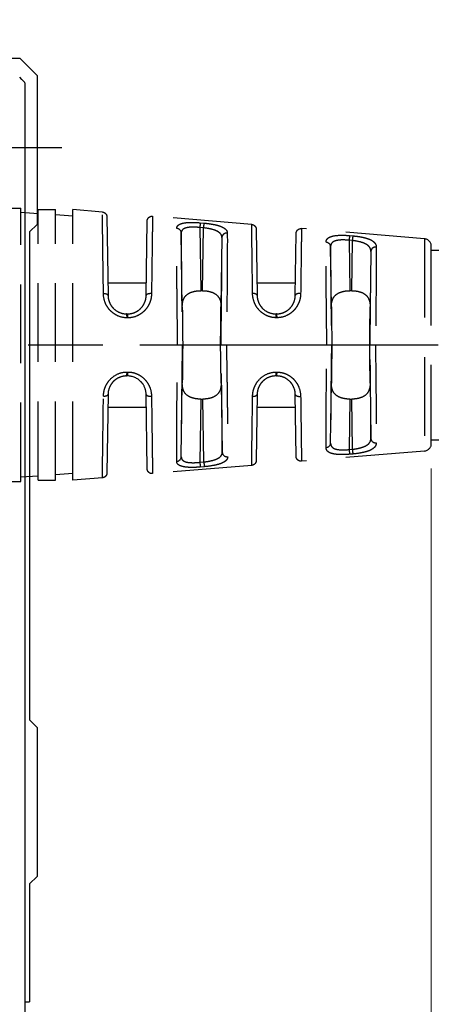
# Model space of a CAD drawing. Header units: millimetres. Extents: x 399 to 6076, y -1991 to 1602.
# Tile 222 of 256: x 4274 to 4291, y 529 to 568. Entities that reach past the tile are written whole.
import ezdxf

# ---------------------------------------------------------------- set-up
doc = ezdxf.new("R2010")
doc.units = ezdxf.units.MM
for name, pattern in [('AM_ISO08W050', [18, 12, -1.5, 3, -1.5]), ('AM_ISO08W050x2', [9, 6, -0.75, 1.5, -0.75]), ('HIDDEN', [9.525, 6.35, -3.175])]:
    doc.linetypes.add(name, pattern=pattern)
doc.layers.add('AM_5', color=3, linetype='Continuous', lineweight=25)
doc.layers.add('AM_7', color=4, linetype='AM_ISO08W050', lineweight=25)
doc.layers.add('S20', color=7, linetype='Continuous')
doc.layers.add('中繼線', color=7, linetype='Continuous')
doc.styles.add('尺寸標註', font='romans.shx', dxfattribs={"bigfont": 'CHINESET.SHX'})
doc.dimstyles.new('複本 CNS2-1$0', dxfattribs={"dimtxt": 2.5, "dimasz": 2, "dimexe": 1, "dimexo": 1, "dimgap": 1, "dimtad": 1, "dimtoh": 1, "dimdsep": 46, "dimtxsty": '尺寸標註', "dimcen": 0, "dimclrd": 2, "dimclre": 2, "dimclrt": 3, "dimadec": 0, "dimazin": 2, "dimtp": 0.1, "dimtm": 0.1, "dimtfac": 0.71, "dimtmove": 0, "dimatfit": 0, "dimfxl": 0, "dimlwd": 13, "dimlwe": 13, "dimarcsym": 0})

# ---------------------------------------------------------------- blocks, each defined once
blk = doc.blocks.new('90接頭方向組合')
at = {"layer": '中繼線', "color": 1, "linetype": 'HIDDEN', "ltscale": 0.5}
for p, q in [((58.562, 49.922), (59.262, 49.922)), ((59.262, 38.922), (59.262, 49.922)), ((59.962, 49.702), (59.262, 49.751)), ((59.962, 38.972), (59.962, 49.872)), ((59.962, 49.872), (60.662, 49.872)), ((60.662, 38.972), (60.662, 49.872)), ((61.362, 49.605), (60.662, 49.654)), ((61.362, 38.972), (61.362, 49.872)), ((62.549, 49.774), (61.362, 49.872)), ((62.732, 49.577), (62.776, 46.412)), ((68.556, 49.274), (64.568, 49.605)), ((64.31, 46.412), (64.352, 49.409)), ((66.488, 49.34), (66.631, 49.328)), ((65.765, 45.959), (65.724, 48.933)), ((66.615, 49.136), (66.471, 49.148)), ((66.471, 49.148), (66.506, 46.605)), ((66.58, 46.605), (66.615, 49.136)), ((68.739, 49.077), (68.776, 46.412)), ((70.31, 46.412), (70.345, 48.91)), ((75.508, 48.695), (70.561, 49.107)), ((72.495, 48.825), (72.624, 48.814)), ((67.359, 48.747), (67.321, 45.959)), ((71.765, 45.959), (71.732, 48.379)), ((72.608, 48.623), (72.478, 48.634)), ((72.478, 48.634), (72.506, 46.605)), ((72.58, 46.605), (72.608, 48.623)), ((75.508, 48.695), (75.508, 40.149)), ((75.783, 40.448), (75.783, 48.396)), ((73.352, 48.19), (73.321, 45.959)), ((75.783, 48.241), (87.783, 48.241)), ((62.769, 46.922), (64.317, 46.922)), ((68.769, 46.922), (70.317, 46.922)), ((66.58, 46.605), (66.506, 46.605)), ((72.58, 46.605), (72.506, 46.605)), ((63.526, 45.672), (63.56, 45.672)), ((69.526, 45.672), (69.56, 45.672)), ((63.577, 45.514), (63.543, 45.514)), ((69.577, 45.518), (69.543, 45.518)), ((65.578, 44.422), (65.761, 44.422)), ((65.761, 44.422), (65.782, 44.422)), ((67.304, 44.422), (67.323, 44.422)), ((71.582, 44.422), (71.766, 44.422)), ((71.766, 44.422), (71.782, 44.422)), ((73.304, 44.422), (73.319, 44.422)), ((73.319, 44.422), (73.536, 44.422)), ((63.543, 43.331), (63.577, 43.331)), ((69.543, 43.326), (69.577, 43.326)), ((63.56, 43.172), (63.526, 43.172)), ((65.724, 39.912), (65.765, 42.886)), ((67.326, 42.885), (67.374, 40.098)), ((69.56, 43.172), (69.526, 43.172)), ((71.732, 40.465), (71.765, 42.886)), ((73.321, 42.886), (73.352, 40.654)), ((62.776, 42.433), (62.732, 39.267)), ((64.352, 39.436), (64.31, 42.433)), ((68.776, 42.433), (68.739, 39.767)), ((70.345, 39.934), (70.31, 42.433)), ((66.506, 42.24), (66.471, 39.697)), ((66.506, 42.24), (66.587, 42.24)), ((66.631, 39.71), (66.587, 42.24)), ((72.506, 42.24), (72.478, 40.21)), ((72.506, 42.24), (72.58, 42.24)), ((72.608, 40.221), (72.58, 42.24)), ((62.769, 41.922), (64.317, 41.922)), ((68.769, 41.922), (70.317, 41.922)), ((75.783, 40.604), (87.783, 40.604)), ((75.508, 40.149), (70.561, 39.738)), ((72.478, 40.21), (72.608, 40.221)), ((66.471, 39.697), (66.631, 39.71)), ((72.624, 40.03), (72.495, 40.019)), ((68.556, 39.571), (64.568, 39.239)), ((66.648, 39.518), (66.488, 39.504)), ((58.562, 38.922), (59.262, 38.922)), ((59.962, 39.142), (59.262, 39.093)), ((59.962, 38.972), (60.662, 38.972)), ((61.362, 39.24), (60.662, 39.191)), ((62.549, 39.071), (61.362, 38.972))]:
    blk.add_line(p, q, dxfattribs=at)
for centre, start, end in [((75.483, 48.396), 0, 85.2432), ((75.483, 40.448), 274.7568, 0)]:
    blk.add_arc(centre, 0.3, start, end, dxfattribs=at)
for centre, major_axis, ratio, start_param, end_param in [((66.471, 49.145), (0.017, 0.199), 0.001186, 0.204703, 1.556884), ((66.615, 49.133), (0.017, 0.199), 0.001186, 0.205256, 1.556884), ((65.524, 48.93), (0.2, -0.001), 0.919463, 0.022195, 1.4937), ((67.559, 48.744), (-0.2, -0.001), 0.912909, 4.624296, 6.261806), ((72.478, 48.631), (0.017, 0.199), 0.001193, 0.230462, 1.556885), ((72.608, 48.62), (0.017, 0.199), 0.001193, 0.231085, 1.556885), ((71.532, 48.377), (0.2, -0.001), 0.898166, 0.019848, 1.491245), ((73.552, 48.187), (-0.2, -0.001), 0.888972, 4.626721, 6.264131), ((62.576, 46.409), (0.2, 0.003), 0.38488, 0, 1.482393), ((64.51, 46.409), (-0.2, 0.003), 0.399297, 4.634936, 6.283185), ((68.576, 46.409), (0.2, 0.003), 0.426361, 0, 1.481814), ((70.51, 46.409), (-0.2, 0.003), 0.443566, 4.635554, 6.283185), ((63.526, 45.472), (0, 0.2), 0.084752, 4.920302, 6.283185), ((63.56, 45.472), (0, 0.2), 0.084754, 4.920419, 6.283185), ((65.804, 44.423), (0.035, -2.5), 0.008726, 4.050394, 4.712403), ((67.282, 44.423), (0.035, 2.5), 0.008726, 4.712374, 5.374384), ((69.526, 45.472), (0, 0.2), 0.08519, 4.943408, 6.283185), ((69.56, 45.472), (0, 0.2), 0.085193, 4.943553, 6.283185), ((71.804, 44.423), (0.035, -2.5), 0.008726, 4.050394, 4.712403), ((73.282, 44.423), (0.035, 2.5), 0.008726, 4.712374, 5.374384), ((65.804, 44.422), (-0.035, -2.5), 0.008726, 4.712374, 5.374384), ((67.282, 44.422), (0.044, -2.5), 0.008724, 0.908629, 1.570644), ((71.804, 44.422), (-0.035, -2.5), 0.008726, 4.712374, 5.374384), ((73.282, 44.422), (-0.035, 2.5), 0.008726, 4.050394, 4.712403), ((63.526, 43.372), (0, -0.2), 0.084752, 0, 1.362884), ((63.56, 43.372), (0, -0.2), 0.084754, 0, 1.362766), ((69.526, 43.372), (0, -0.2), 0.08519, 0, 1.339777), ((69.56, 43.372), (0, -0.2), 0.085193, 0, 1.339632), ((62.576, 42.435), (0.2, -0.003), 0.38488, 4.800792, 6.283185), ((64.51, 42.435), (-0.2, -0.003), 0.399297, 0, 1.648249), ((68.576, 42.435), (0.2, -0.003), 0.426361, 4.801371, 6.283185), ((70.51, 42.435), (-0.2, -0.003), 0.443566, 0, 1.647631), ((71.532, 40.468), (0.2, 0.001), 0.898166, 4.79194, 6.263337), ((73.552, 40.657), (-0.2, 0.001), 0.888972, 0.019054, 1.656464), ((67.574, 40.102), (-0.2, 0), 0.912914, 0.021379, 1.655702), ((72.478, 40.213), (0.017, -0.199), 0.001193, 4.726301, 6.052723), ((72.608, 40.224), (0.017, -0.199), 0.001193, 4.726301, 6.0521), ((65.524, 39.915), (0.2, 0.001), 0.919463, 4.789486, 6.260991), ((66.471, 39.699), (0.017, -0.199), 0.001186, 4.726301, 6.078482), ((66.631, 39.713), (0.017, -0.199), 0.001186, 4.726301, 6.077866)]:
    blk.add_ellipse(centre, major_axis=major_axis, ratio=ratio, start_param=start_param, end_param=end_param, dxfattribs=at)
for points, knots in [([(62.593, 46.486), (62.574, 47.91), (62.561, 48.921), (62.554, 49.4), (62.553, 49.475), (62.552, 49.537), (62.551, 49.589), (62.549, 49.716), (62.549, 49.774), (62.549, 49.774)], [0, 0, 0, 0, 0.3247111, 0.3247111, 0.3247111, 0.375, 0.375, 0.375, 0.4996644, 0.4996644, 0.4996644, 0.4996644]), ([(62.549, 49.774), (62.57, 49.772), (62.591, 49.766), (62.631, 49.749), (62.65, 49.737), (62.682, 49.708), (62.696, 49.691), (62.717, 49.653), (62.725, 49.632), (62.731, 49.6), (62.732, 49.588), (62.732, 49.577)], [0, 0, 0, 0, 0.00642235, 0.00642235, 0.01292625, 0.01292625, 0.01942722, 0.01942722, 0.0259283, 0.0259283, 0.02935713, 0.02935713, 0.02935713, 0.02935713]), ([(64.352, 49.409), (64.352, 49.422), (64.353, 49.434), (64.361, 49.473), (64.372, 49.498), (64.402, 49.542), (64.422, 49.561), (64.467, 49.589), (64.493, 49.599), (64.535, 49.606), (64.552, 49.607), (64.568, 49.605)], [0, 0, 0, 0, 0.00380155, 0.00380155, 0.01176747, 0.01176747, 0.0197334, 0.0197334, 0.02769932, 0.02769932, 0.032618, 0.032618, 0.032618, 0.032618]), ([(64.568, 49.605), (64.568, 49.605), (64.568, 49.605), (64.568, 49.605), (64.568, 49.605), (64.567, 49.55), (64.566, 49.428), (64.566, 49.416), (64.565, 49.403), (64.565, 49.389), (64.563, 49.267), (64.561, 49.092), (64.558, 48.86), (64.557, 48.827), (64.557, 48.792), (64.556, 48.757), (64.553, 48.515), (64.549, 48.219), (64.545, 47.872), (64.544, 47.836), (64.544, 47.799), (64.543, 47.762), (64.538, 47.389), (64.533, 46.961), (64.526, 46.488)], [0.4997864, 0.4997864, 0.4997864, 0.4997864, 0.5, 0.5, 0.5, 0.625, 0.625, 0.625, 0.6377642, 0.6377642, 0.6377642, 0.75, 0.75, 0.75, 0.766011, 0.766011, 0.766011, 0.875, 0.875, 0.875, 0.8863224, 0.8863224, 0.8863224, 1, 1, 1, 1]), ([(65.541, 49.113), (65.541, 49.14), (65.546, 49.164), (65.563, 49.196), (65.569, 49.207), (65.586, 49.226), (65.594, 49.235), (65.628, 49.263), (65.656, 49.279), (65.721, 49.306), (65.758, 49.317), (65.89, 49.344), (65.992, 49.353), (66.232, 49.357), (66.357, 49.351), (66.488, 49.34)], [0, 0, 0, 0, 0.125, 0.125, 0.1875, 0.1875, 0.25, 0.25, 0.375, 0.375, 0.5, 0.5, 0.75, 0.75, 1, 1, 1, 1]), ([(66.471, 49.148), (66.367, 49.159), (66.267, 49.165), (66.18, 49.164), (66.174, 49.164), (66.169, 49.164), (66.164, 49.164), (66.095, 49.163), (66.033, 49.157), (65.98, 49.148), (65.964, 49.145), (65.95, 49.142), (65.935, 49.139), (65.916, 49.134), (65.898, 49.129), (65.882, 49.123), (65.867, 49.118), (65.853, 49.112), (65.84, 49.105), (65.827, 49.099), (65.815, 49.091), (65.804, 49.084), (65.798, 49.08), (65.793, 49.076), (65.788, 49.072), (65.786, 49.07), (65.783, 49.068), (65.781, 49.065), (65.78, 49.064), (65.778, 49.063), (65.777, 49.062), (65.742, 49.028), (65.724, 48.985), (65.724, 48.933)], [0, 0, 0, 0, 0.235782, 0.235782, 0.235782, 0.25, 0.25, 0.25, 0.4375, 0.4375, 0.4375, 0.494125, 0.494125, 0.494125, 0.5625, 0.5625, 0.5625, 0.625, 0.625, 0.625, 0.6875, 0.6875, 0.6875, 0.71875, 0.71875, 0.71875, 0.734375, 0.734375, 0.734375, 0.744055, 0.744055, 0.744055, 1, 1, 1, 1]), ([(66.631, 49.328), (66.698, 49.322), (66.763, 49.315), (66.889, 49.298), (66.952, 49.288), (67.07, 49.266), (67.125, 49.254), (67.202, 49.233), (67.227, 49.225), (67.274, 49.21), (67.298, 49.201), (67.361, 49.176), (67.398, 49.158), (67.446, 49.129), (67.461, 49.119), (67.488, 49.097), (67.501, 49.086), (67.554, 49.03), (67.576, 48.981), (67.576, 48.926)], [0, 0, 0, 0, 0.125, 0.125, 0.25, 0.25, 0.375, 0.375, 0.4375, 0.4375, 0.5, 0.5, 0.625, 0.625, 0.6875, 0.6875, 0.75, 0.75, 1, 1, 1, 1]), ([(68.593, 46.494), (68.575, 47.789), (68.564, 48.669), (68.559, 49.041), (68.559, 49.068), (68.558, 49.093), (68.558, 49.115), (68.556, 49.224), (68.556, 49.274), (68.556, 49.274)], [0, 0, 0, 0, 0.3494158, 0.3494158, 0.3494158, 0.375, 0.375, 0.375, 0.4999847, 0.4999847, 0.4999847, 0.4999847]), ([(68.556, 49.274), (68.577, 49.272), (68.598, 49.267), (68.638, 49.25), (68.657, 49.238), (68.689, 49.209), (68.703, 49.191), (68.724, 49.153), (68.732, 49.133), (68.738, 49.1), (68.739, 49.089), (68.739, 49.077)], [0, 0, 0, 0, 0.00642235, 0.00642235, 0.01292625, 0.01292625, 0.01942722, 0.01942722, 0.0259283, 0.0259283, 0.02935717, 0.02935717, 0.02935717, 0.02935717]), ([(65.578, 44.422), (65.571, 44.961), (65.564, 45.477), (65.557, 46.187), (65.554, 46.413), (65.551, 46.734), (65.55, 46.838), (65.549, 46.989), (65.548, 47.064), (65.548, 47.149), (65.547, 47.185), (65.547, 47.208), (65.547, 47.219), (65.544, 47.652), (65.542, 48.027), (65.539, 48.662), (65.54, 48.921), (65.541, 49.113)], [0, 0, 0, 0, 0.25, 0.25, 0.375, 0.375, 0.4375, 0.4375, 0.46875, 0.484375, 0.492188, 0.492188, 0.5, 0.5, 0.75, 0.75, 1, 1, 1, 1]), ([(65.724, 48.933), (65.723, 48.751), (65.723, 48.499), (65.724, 48.182), (65.725, 47.878), (65.727, 47.514), (65.731, 47.11), (65.734, 46.706), (65.738, 46.262), (65.744, 45.808), (65.749, 45.346), (65.755, 44.874), (65.761, 44.422)], [6.128697, 6.128697, 6.128697, 6.128697, 6.428636, 6.428636, 6.428636, 6.716335, 6.716335, 6.716335, 7.00417, 7.00417, 7.00417, 7.29715, 7.29715, 7.29715, 7.29715]), ([(67.359, 48.747), (67.359, 48.803), (67.339, 48.853), (67.304, 48.896), (67.286, 48.917), (67.265, 48.937), (67.24, 48.955), (67.228, 48.964), (67.215, 48.973), (67.201, 48.981), (67.187, 48.99), (67.174, 48.997), (67.157, 49.005), (67.096, 49.035), (67.022, 49.06), (66.939, 49.081), (66.915, 49.087), (66.889, 49.093), (66.863, 49.098), (66.785, 49.114), (66.701, 49.127), (66.615, 49.136)], [0, 0, 0, 0, 0.25, 0.25, 0.25, 0.375, 0.375, 0.375, 0.4375, 0.4375, 0.4375, 0.5, 0.5, 0.5, 0.728256, 0.728256, 0.728256, 0.796192, 0.796192, 0.796192, 1, 1, 1, 1]), ([(67.576, 48.926), (67.577, 48.736), (67.577, 48.483), (67.575, 48.023), (67.574, 47.856), (67.573, 47.587), (67.572, 47.495), (67.571, 47.352), (67.571, 47.279), (67.57, 47.193), (67.57, 47.156), (67.57, 47.131), (67.569, 47.117), (67.566, 46.743), (67.563, 46.331), (67.553, 45.428), (67.547, 44.936), (67.54, 44.423)], [0, 0, 0, 0, 0.25, 0.25, 0.375, 0.375, 0.4375, 0.4375, 0.46875, 0.484375, 0.492188, 0.492188, 0.5, 0.5, 0.75, 0.75, 1, 1, 1, 1]), ([(70.345, 48.91), (70.345, 48.923), (70.346, 48.936), (70.354, 48.974), (70.365, 48.999), (70.395, 49.043), (70.415, 49.062), (70.46, 49.091), (70.486, 49.1), (70.528, 49.107), (70.545, 49.108), (70.561, 49.107)], [0, 0, 0, 0, 0.00380158, 0.00380158, 0.01176751, 0.01176751, 0.01973343, 0.01973343, 0.02769935, 0.02769935, 0.03261803, 0.03261803, 0.03261803, 0.03261803]), ([(70.561, 49.107), (70.561, 49.107), (70.561, 49.107), (70.561, 49.107), (70.561, 49.107), (70.561, 49.059), (70.559, 48.957), (70.559, 48.947), (70.559, 48.937), (70.559, 48.927), (70.557, 48.825), (70.555, 48.676), (70.553, 48.48), (70.552, 48.454), (70.552, 48.428), (70.552, 48.401), (70.549, 48.198), (70.546, 47.948), (70.542, 47.654), (70.541, 47.626), (70.541, 47.598), (70.541, 47.57), (70.537, 47.257), (70.532, 46.896), (70.526, 46.497)], [0.4999924, 0.4999924, 0.4999924, 0.4999924, 0.5, 0.5, 0.5, 0.625, 0.625, 0.625, 0.6366327, 0.6366327, 0.6366327, 0.75, 0.75, 0.75, 0.7646055, 0.7646055, 0.7646055, 0.875, 0.875, 0.875, 0.8853656, 0.8853656, 0.8853656, 1, 1, 1, 1]), ([(71.548, 48.556), (71.548, 48.585), (71.554, 48.613), (71.57, 48.65), (71.576, 48.662), (71.592, 48.685), (71.6, 48.695), (71.633, 48.727), (71.66, 48.745), (71.709, 48.769), (71.726, 48.776), (71.764, 48.789), (71.783, 48.795), (71.893, 48.823), (71.995, 48.834), (72.237, 48.841), (72.363, 48.837), (72.495, 48.825)], [0, 0, 0, 0, 0.125, 0.125, 0.1875, 0.1875, 0.25, 0.25, 0.375, 0.375, 0.4375, 0.4375, 0.5, 0.5, 0.75, 0.75, 1, 1, 1, 1]), ([(72.624, 48.814), (72.692, 48.808), (72.757, 48.801), (72.885, 48.783), (72.949, 48.772), (73.067, 48.748), (73.122, 48.734), (73.199, 48.711), (73.224, 48.703), (73.271, 48.685), (73.295, 48.676), (73.358, 48.648), (73.394, 48.628), (73.442, 48.595), (73.456, 48.583), (73.483, 48.559), (73.496, 48.546), (73.547, 48.483), (73.568, 48.427), (73.568, 48.364)], [0, 0, 0, 0, 0.125, 0.125, 0.25, 0.25, 0.375, 0.375, 0.4375, 0.4375, 0.5, 0.5, 0.625, 0.625, 0.6875, 0.6875, 0.75, 0.75, 1, 1, 1, 1]), ([(67.323, 44.422), (67.329, 44.853), (67.335, 45.302), (67.34, 45.742), (67.345, 46.175), (67.349, 46.599), (67.353, 46.985), (67.356, 47.372), (67.358, 47.722), (67.359, 48.015), (67.36, 48.321), (67.36, 48.567), (67.359, 48.747)], [2.129933, 2.129933, 2.129933, 2.129933, 2.418044, 2.418044, 2.418044, 2.701467, 2.701467, 2.701467, 2.984758, 2.984758, 2.984758, 3.279722, 3.279722, 3.279722, 3.279722]), ([(71.582, 44.422), (71.563, 45.844), (71.552, 47.13), (71.549, 47.931), (71.548, 48.184), (71.548, 48.392), (71.548, 48.556)], [0, 0, 0, 0, 0.760219, 0.760219, 0.760219, 1, 1, 1, 1]), ([(71.732, 48.379), (71.731, 48.204), (71.731, 47.972), (71.733, 47.688), (71.734, 47.415), (71.736, 47.094), (71.739, 46.742), (71.742, 46.389), (71.746, 46.005), (71.75, 45.614), (71.755, 45.216), (71.76, 44.811), (71.766, 44.422)], [6.179833, 6.179833, 6.179833, 6.179833, 6.466177, 6.466177, 6.466177, 6.741793, 6.741793, 6.741793, 7.017531, 7.017531, 7.017531, 7.297215, 7.297215, 7.297215, 7.297215]), ([(72.478, 48.634), (72.373, 48.646), (72.273, 48.651), (72.185, 48.648), (72.179, 48.648), (72.174, 48.648), (72.168, 48.648), (72.099, 48.645), (72.037, 48.638), (71.984, 48.627), (71.968, 48.624), (71.954, 48.62), (71.939, 48.616), (71.921, 48.61), (71.902, 48.604), (71.886, 48.597), (71.871, 48.59), (71.857, 48.583), (71.844, 48.576), (71.831, 48.568), (71.82, 48.56), (71.809, 48.551), (71.804, 48.546), (71.798, 48.542), (71.793, 48.537), (71.79, 48.533), (71.786, 48.529), (71.783, 48.526), (71.749, 48.486), (71.732, 48.439), (71.732, 48.379)], [0, 0, 0, 0, 0.235395, 0.235395, 0.235395, 0.25, 0.25, 0.25, 0.4375, 0.4375, 0.4375, 0.492495, 0.492495, 0.492495, 0.5625, 0.5625, 0.5625, 0.625, 0.625, 0.625, 0.6875, 0.6875, 0.6875, 0.71875, 0.71875, 0.71875, 0.74263, 0.74263, 0.74263, 1, 1, 1, 1]), ([(73.352, 48.19), (73.352, 48.253), (73.333, 48.309), (73.299, 48.357), (73.282, 48.382), (73.261, 48.404), (73.236, 48.424), (73.224, 48.435), (73.211, 48.444), (73.198, 48.454), (73.184, 48.463), (73.171, 48.471), (73.154, 48.48), (73.152, 48.481), (73.15, 48.483), (73.147, 48.484), (73.083, 48.519), (73.003, 48.547), (72.913, 48.571), (72.819, 48.594), (72.715, 48.612), (72.608, 48.623)], [0, 0, 0, 0, 0.25, 0.25, 0.25, 0.375, 0.375, 0.375, 0.4375, 0.4375, 0.4375, 0.5, 0.5, 0.5, 0.508472, 0.508472, 0.508472, 0.75, 0.75, 0.75, 1, 1, 1, 1]), ([(73.319, 44.422), (73.324, 44.79), (73.329, 45.173), (73.334, 45.548), (73.338, 45.919), (73.342, 46.282), (73.344, 46.617), (73.347, 46.952), (73.349, 47.258), (73.351, 47.52), (73.352, 47.792), (73.352, 48.017), (73.352, 48.19)], [2.129864, 2.129864, 2.129864, 2.129864, 2.403635, 2.403635, 2.403635, 2.673954, 2.673954, 2.673954, 2.94416, 2.94416, 2.94416, 3.224459, 3.224459, 3.224459, 3.224459]), ([(73.568, 48.364), (73.569, 48.196), (73.568, 47.983), (73.567, 47.726), (73.567, 47.705), (73.567, 47.684), (73.567, 47.663), (73.566, 47.42), (73.564, 47.139), (73.562, 46.827), (73.561, 46.791), (73.561, 46.754), (73.561, 46.717), (73.558, 46.406), (73.555, 46.065), (73.551, 45.703), (73.551, 45.668), (73.55, 45.633), (73.55, 45.598), (73.546, 45.223), (73.541, 44.827), (73.536, 44.422)], [0, 0, 0, 0, 0.25, 0.25, 0.25, 0.269969, 0.269969, 0.269969, 0.5, 0.5, 0.5, 0.526492, 0.526492, 0.526492, 0.75, 0.75, 0.75, 0.771372, 0.771372, 0.771372, 1, 1, 1, 1]), ([(63.543, 45.514), (63.413, 45.513), (63.286, 45.541), (63.11, 45.619), (63.054, 45.651), (62.951, 45.725), (62.902, 45.768), (62.816, 45.861), (62.778, 45.911), (62.729, 45.99), (62.713, 46.017), (62.685, 46.073), (62.672, 46.103), (62.617, 46.245), (62.594, 46.364), (62.593, 46.486)], [0, 0, 0, 0, 0.25, 0.25, 0.375, 0.375, 0.5, 0.5, 0.625, 0.625, 0.6875, 0.6875, 0.75, 0.75, 1, 1, 1, 1]), ([(62.776, 46.412), (62.777, 46.365), (62.782, 46.318), (62.796, 46.251), (62.801, 46.229), (62.814, 46.185), (62.821, 46.165), (62.848, 46.099), (62.87, 46.056), (62.909, 45.995), (62.923, 45.975), (62.954, 45.937), (62.971, 45.917), (63.05, 45.835), (63.129, 45.778), (63.312, 45.696), (63.417, 45.672), (63.526, 45.672)], [0, 0, 0, 0, 0.125, 0.125, 0.1875, 0.1875, 0.25, 0.25, 0.375, 0.375, 0.4375, 0.4375, 0.5, 0.5, 0.75, 0.75, 1, 1, 1, 1]), ([(63.56, 45.672), (63.612, 45.672), (63.663, 45.678), (63.713, 45.688), (63.738, 45.693), (63.763, 45.7), (63.787, 45.707), (63.809, 45.714), (63.831, 45.723), (63.852, 45.732), (63.901, 45.752), (63.946, 45.777), (63.989, 45.807), (64.028, 45.834), (64.063, 45.864), (64.095, 45.897), (64.131, 45.933), (64.162, 45.973), (64.19, 46.015), (64.203, 46.035), (64.215, 46.056), (64.226, 46.077), (64.231, 46.087), (64.236, 46.098), (64.241, 46.109), (64.246, 46.118), (64.25, 46.128), (64.254, 46.137), (64.286, 46.215), (64.304, 46.293), (64.309, 46.382), (64.309, 46.392), (64.31, 46.402), (64.31, 46.412)], [0, 0, 0, 0, 0.125, 0.125, 0.125, 0.1875, 0.1875, 0.1875, 0.245159, 0.245159, 0.245159, 0.375, 0.375, 0.375, 0.493979, 0.493979, 0.493979, 0.625, 0.625, 0.625, 0.6875, 0.6875, 0.6875, 0.71875, 0.71875, 0.71875, 0.744948, 0.744948, 0.744948, 0.974333, 0.974333, 0.974333, 1, 1, 1, 1]), ([(64.526, 46.488), (64.526, 46.427), (64.519, 46.366), (64.497, 46.248), (64.48, 46.191), (64.435, 46.073), (64.407, 46.018), (64.341, 45.912), (64.305, 45.864), (64.217, 45.77), (64.17, 45.727), (64.067, 45.653), (64.013, 45.622), (63.834, 45.541), (63.708, 45.514), (63.577, 45.514)], [0, 0, 0, 0, 0.125, 0.125, 0.25, 0.25, 0.375, 0.375, 0.5, 0.5, 0.625, 0.625, 0.75, 0.75, 1, 1, 1, 1]), ([(65.765, 45.959), (65.764, 46.077), (65.779, 46.186), (65.851, 46.336), (65.887, 46.388), (65.985, 46.475), (66.045, 46.511), (66.165, 46.558), (66.229, 46.576), (66.366, 46.599), (66.439, 46.605), (66.506, 46.605)], [0.163151, 0.163151, 0.163151, 0.163151, 0.2094664, 0.2094664, 0.2339826, 0.2339826, 0.2584987, 0.2584987, 0.2786952, 0.2786952, 0.2988917, 0.2988917, 0.2988917, 0.2988917]), ([(66.58, 46.605), (66.647, 46.605), (66.72, 46.599), (66.857, 46.576), (66.921, 46.558), (67.041, 46.511), (67.102, 46.475), (67.199, 46.388), (67.235, 46.336), (67.307, 46.186), (67.322, 46.077), (67.321, 45.959)], [0.2987944, 0.2987944, 0.2987944, 0.2987944, 0.3189909, 0.3189909, 0.3391874, 0.3391874, 0.3637035, 0.3637035, 0.3882197, 0.3882197, 0.4345351, 0.4345351, 0.4345351, 0.4345351]), ([(69.543, 45.518), (69.477, 45.518), (69.413, 45.525), (69.287, 45.552), (69.225, 45.572), (69.107, 45.626), (69.051, 45.658), (68.948, 45.733), (68.898, 45.777), (68.813, 45.871), (68.775, 45.92), (68.726, 46), (68.711, 46.027), (68.684, 46.084), (68.671, 46.114), (68.617, 46.255), (68.594, 46.373), (68.593, 46.494)], [0, 0, 0, 0, 0.125, 0.125, 0.25, 0.25, 0.375, 0.375, 0.5, 0.5, 0.625, 0.625, 0.6875, 0.6875, 0.75, 0.75, 1, 1, 1, 1]), ([(68.776, 46.412), (68.777, 46.365), (68.782, 46.32), (68.795, 46.253), (68.8, 46.231), (68.813, 46.189), (68.82, 46.169), (68.846, 46.103), (68.868, 46.06), (68.907, 45.999), (68.921, 45.979), (68.951, 45.941), (68.968, 45.921), (69.047, 45.838), (69.127, 45.779), (69.311, 45.697), (69.416, 45.672), (69.526, 45.672)], [0, 0, 0, 0, 0.125, 0.125, 0.1875, 0.1875, 0.25, 0.25, 0.375, 0.375, 0.4375, 0.4375, 0.5, 0.5, 0.75, 0.75, 1, 1, 1, 1]), ([(69.56, 45.672), (69.613, 45.672), (69.665, 45.678), (69.715, 45.689), (69.741, 45.694), (69.765, 45.701), (69.79, 45.708), (69.812, 45.715), (69.833, 45.723), (69.855, 45.732), (69.903, 45.753), (69.95, 45.779), (69.993, 45.81), (70.031, 45.837), (70.066, 45.867), (70.098, 45.9), (70.133, 45.936), (70.165, 45.976), (70.192, 46.019), (70.205, 46.039), (70.217, 46.06), (70.228, 46.081), (70.233, 46.092), (70.238, 46.102), (70.243, 46.113), (70.247, 46.122), (70.251, 46.131), (70.255, 46.14), (70.288, 46.22), (70.305, 46.299), (70.309, 46.389), (70.31, 46.397), (70.31, 46.404), (70.31, 46.412)], [0, 0, 0, 0, 0.125, 0.125, 0.125, 0.1875, 0.1875, 0.1875, 0.243967, 0.243967, 0.243967, 0.375, 0.375, 0.375, 0.492562, 0.492562, 0.492562, 0.625, 0.625, 0.625, 0.6875, 0.6875, 0.6875, 0.71875, 0.71875, 0.71875, 0.743814, 0.743814, 0.743814, 0.98012, 0.98012, 0.98012, 1, 1, 1, 1]), ([(70.526, 46.497), (70.526, 46.436), (70.52, 46.376), (70.503, 46.288), (70.496, 46.259), (70.479, 46.201), (70.47, 46.173), (70.437, 46.085), (70.409, 46.029), (70.361, 45.949), (70.343, 45.924), (70.306, 45.874), (70.287, 45.851), (70.221, 45.779), (70.174, 45.736), (70.071, 45.661), (70.017, 45.629), (69.836, 45.546), (69.709, 45.518), (69.577, 45.518)], [0, 0, 0, 0, 0.125, 0.125, 0.1875, 0.1875, 0.25, 0.25, 0.375, 0.375, 0.4375, 0.4375, 0.5, 0.5, 0.625, 0.625, 0.75, 0.75, 1, 1, 1, 1]), ([(71.765, 45.959), (71.764, 46.077), (71.779, 46.186), (71.851, 46.336), (71.887, 46.388), (71.985, 46.475), (72.045, 46.511), (72.165, 46.558), (72.229, 46.576), (72.366, 46.599), (72.439, 46.605), (72.506, 46.605)], [0.163151, 0.163151, 0.163151, 0.163151, 0.2094664, 0.2094664, 0.2339826, 0.2339826, 0.2584987, 0.2584987, 0.2786952, 0.2786952, 0.2988917, 0.2988917, 0.2988917, 0.2988917]), ([(72.58, 46.605), (72.647, 46.605), (72.72, 46.599), (72.857, 46.576), (72.921, 46.558), (73.041, 46.511), (73.102, 46.475), (73.199, 46.388), (73.235, 46.336), (73.307, 46.186), (73.322, 46.077), (73.321, 45.959)], [0.2987944, 0.2987944, 0.2987944, 0.2987944, 0.3189909, 0.3189909, 0.3391874, 0.3391874, 0.3637035, 0.3637035, 0.3882197, 0.3882197, 0.4345351, 0.4345351, 0.4345351, 0.4345351]), ([(65.541, 39.731), (65.54, 39.924), (65.539, 40.182), (65.541, 40.658), (65.542, 40.831), (65.544, 41.11), (65.544, 41.206), (65.545, 41.355), (65.546, 41.431), (65.546, 41.521), (65.547, 41.56), (65.547, 41.586), (65.547, 41.6), (65.55, 41.99), (65.554, 42.421), (65.564, 43.367), (65.571, 43.884), (65.578, 44.422)], [0, 0, 0, 0, 0.25, 0.25, 0.375, 0.375, 0.4375, 0.4375, 0.46875, 0.484375, 0.492188, 0.492188, 0.5, 0.5, 0.75, 0.75, 1, 1, 1, 1]), ([(65.761, 44.422), (65.755, 43.971), (65.749, 43.499), (65.744, 43.037), (65.738, 42.582), (65.734, 42.139), (65.731, 41.735), (65.727, 41.331), (65.725, 40.967), (65.724, 40.662), (65.723, 40.345), (65.723, 40.093), (65.724, 39.912)], [5.269221, 5.269221, 5.269221, 5.269221, 5.5622, 5.5622, 5.5622, 5.850036, 5.850036, 5.850036, 6.137734, 6.137734, 6.137734, 6.437673, 6.437673, 6.437673, 6.437673]), ([(67.323, 44.422), (67.324, 44.422), (67.325, 44.422), (67.332, 44.422), (67.337, 44.422), (67.354, 44.422), (67.37, 44.422), (67.408, 44.422), (67.43, 44.422), (67.468, 44.422), (67.483, 44.422), (67.505, 44.423), (67.512, 44.423), (67.531, 44.423), (67.539, 44.423), (67.54, 44.423)], [-0.003142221, -0.003142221, -0.003142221, -0.003142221, -0.002754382, -0.002754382, -0.002338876, -0.002338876, -0.001631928, -0.001631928, -0.00092496, -0.00092496, -0.000509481, -0.000509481, -0.000311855, -0.000311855, -0.000000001, -0.000000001, -0.000000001, -0.000000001]), ([(67.374, 40.098), (67.375, 40.278), (67.374, 40.524), (67.372, 40.83), (67.37, 41.123), (67.366, 41.473), (67.362, 41.859), (67.357, 42.246), (67.351, 42.669), (67.345, 43.102), (67.338, 43.542), (67.331, 43.992), (67.323, 44.422)], [3.09842, 3.09842, 3.09842, 3.09842, 3.393347, 3.393347, 3.393347, 3.676606, 3.676606, 3.676606, 3.959996, 3.959996, 3.959996, 4.248071, 4.248071, 4.248071, 4.248071]), ([(67.54, 44.423), (67.549, 43.901), (67.556, 43.405), (67.566, 42.728), (67.569, 42.513), (67.573, 42.209), (67.574, 42.111), (67.576, 41.968), (67.577, 41.898), (67.577, 41.818), (67.578, 41.784), (67.578, 41.761), (67.578, 41.752), (67.583, 41.333), (67.586, 40.971), (67.591, 40.359), (67.591, 40.108), (67.591, 39.92)], [0.0000003, 0.0000003, 0.0000003, 0.0000003, 0.25, 0.25, 0.375, 0.375, 0.4375, 0.4375, 0.46875, 0.484375, 0.4921875, 0.4921875, 0.5, 0.5, 0.75, 0.75, 1, 1, 1, 1]), ([(71.548, 40.289), (71.546, 40.807), (71.553, 41.814), (71.566, 43.122), (71.571, 43.535), (71.576, 43.974), (71.582, 44.422)], [0, 0, 0, 0, 0.760219, 0.760219, 0.760219, 1, 1, 1, 1]), ([(71.766, 44.422), (71.76, 44.033), (71.755, 43.628), (71.75, 43.231), (71.746, 42.839), (71.742, 42.455), (71.739, 42.103), (71.736, 41.75), (71.734, 41.429), (71.733, 41.156), (71.731, 40.872), (71.731, 40.64), (71.732, 40.465)], [5.269156, 5.269156, 5.269156, 5.269156, 5.54884, 5.54884, 5.54884, 5.824577, 5.824577, 5.824577, 6.100194, 6.100194, 6.100194, 6.386537, 6.386537, 6.386537, 6.386537]), ([(73.352, 40.654), (73.352, 40.827), (73.352, 41.052), (73.351, 41.324), (73.349, 41.587), (73.347, 41.893), (73.344, 42.228), (73.342, 42.563), (73.338, 42.926), (73.334, 43.296), (73.329, 43.672), (73.324, 44.054), (73.319, 44.422)], [3.058727, 3.058727, 3.058727, 3.058727, 3.339025, 3.339025, 3.339025, 3.609231, 3.609231, 3.609231, 3.879551, 3.879551, 3.879551, 4.153321, 4.153321, 4.153321, 4.153321]), ([(73.536, 44.422), (73.541, 44.018), (73.546, 43.621), (73.55, 43.246), (73.55, 43.211), (73.551, 43.176), (73.551, 43.142), (73.555, 42.779), (73.558, 42.438), (73.561, 42.127), (73.561, 42.09), (73.561, 42.054), (73.562, 42.018), (73.564, 41.705), (73.566, 41.425), (73.567, 41.181), (73.567, 41.16), (73.567, 41.139), (73.567, 41.119), (73.568, 40.862), (73.569, 40.648), (73.568, 40.48)], [0, 0, 0, 0, 0.228628, 0.228628, 0.228628, 0.25, 0.25, 0.25, 0.473508, 0.473508, 0.473508, 0.5, 0.5, 0.5, 0.730031, 0.730031, 0.730031, 0.75, 0.75, 0.75, 1, 1, 1, 1]), ([(62.593, 42.359), (62.594, 42.42), (62.6, 42.48), (62.617, 42.569), (62.624, 42.598), (62.641, 42.656), (62.65, 42.684), (62.685, 42.773), (62.713, 42.829), (62.779, 42.935), (62.816, 42.983), (62.948, 43.126), (63.05, 43.199), (63.289, 43.305), (63.413, 43.331), (63.543, 43.331)], [0, 0, 0, 0, 0.125, 0.125, 0.1875, 0.1875, 0.25, 0.25, 0.375, 0.375, 0.5, 0.5, 0.75, 0.75, 1, 1, 1, 1]), ([(63.577, 43.331), (63.642, 43.331), (63.707, 43.324), (63.833, 43.297), (63.895, 43.276), (64.013, 43.223), (64.068, 43.191), (64.17, 43.117), (64.219, 43.073), (64.304, 42.981), (64.342, 42.931), (64.407, 42.826), (64.436, 42.768), (64.502, 42.597), (64.525, 42.479), (64.526, 42.356)], [0, 0, 0, 0, 0.125, 0.125, 0.25, 0.25, 0.375, 0.375, 0.5, 0.5, 0.625, 0.625, 0.75, 0.75, 1, 1, 1, 1]), ([(68.593, 42.35), (68.594, 42.411), (68.6, 42.471), (68.616, 42.559), (68.623, 42.588), (68.64, 42.646), (68.649, 42.673), (68.683, 42.762), (68.71, 42.818), (68.776, 42.925), (68.812, 42.973), (68.945, 43.118), (69.046, 43.192), (69.287, 43.3), (69.412, 43.327), (69.543, 43.326)], [0, 0, 0, 0, 0.125, 0.125, 0.1875, 0.1875, 0.25, 0.25, 0.375, 0.375, 0.5, 0.5, 0.75, 0.75, 1, 1, 1, 1]), ([(69.577, 43.326), (69.643, 43.326), (69.708, 43.319), (69.835, 43.291), (69.898, 43.27), (70.016, 43.216), (70.072, 43.183), (70.149, 43.127), (70.173, 43.107), (70.221, 43.064), (70.245, 43.04), (70.308, 42.97), (70.345, 42.921), (70.393, 42.841), (70.408, 42.814), (70.436, 42.758), (70.449, 42.728), (70.503, 42.587), (70.525, 42.469), (70.526, 42.347)], [0, 0, 0, 0, 0.125, 0.125, 0.25, 0.25, 0.375, 0.375, 0.4375, 0.4375, 0.5, 0.5, 0.625, 0.625, 0.6875, 0.6875, 0.75, 0.75, 1, 1, 1, 1]), ([(63.526, 43.172), (63.417, 43.172), (63.313, 43.148), (63.176, 43.087), (63.133, 43.063), (63.074, 43.021), (63.056, 43.007), (63.02, 42.976), (63.005, 42.962), (62.953, 42.909), (62.923, 42.87), (62.883, 42.809), (62.871, 42.788), (62.849, 42.746), (62.838, 42.722), (62.797, 42.619), (62.777, 42.527), (62.776, 42.433)], [0, 0, 0, 0, 0.25, 0.25, 0.375, 0.375, 0.4375, 0.4375, 0.5, 0.5, 0.625, 0.625, 0.6875, 0.6875, 0.75, 0.75, 1, 1, 1, 1]), ([(64.31, 42.433), (64.308, 42.581), (64.261, 42.722), (64.185, 42.836), (64.173, 42.856), (64.159, 42.874), (64.145, 42.891), (64.138, 42.9), (64.131, 42.909), (64.123, 42.917), (64.116, 42.926), (64.109, 42.933), (64.101, 42.942), (63.966, 43.083), (63.768, 43.172), (63.56, 43.172)], [0, 0, 0, 0, 0.375, 0.375, 0.375, 0.4375, 0.4375, 0.4375, 0.46875, 0.46875, 0.46875, 0.5, 0.5, 0.5, 1, 1, 1, 1]), ([(66.506, 42.24), (66.439, 42.24), (66.367, 42.245), (66.23, 42.268), (66.165, 42.286), (66.046, 42.334), (65.985, 42.369), (65.887, 42.456), (65.851, 42.508), (65.779, 42.658), (65.764, 42.767), (65.765, 42.886)], [0.8964799, 0.8964799, 0.8964799, 0.8964799, 0.9166321, 0.9166321, 0.9367843, 0.9367843, 0.9613451, 0.9613451, 0.9859058, 0.9859058, 1.0322212, 1.0322212, 1.0322212, 1.0322212]), ([(67.326, 42.885), (67.328, 42.767), (67.313, 42.658), (67.242, 42.508), (67.205, 42.456), (67.108, 42.369), (67.047, 42.333), (66.928, 42.286), (66.864, 42.268), (66.727, 42.245), (66.655, 42.24), (66.587, 42.24)], [0.7609543, 0.7609543, 0.7609543, 0.7609543, 0.8072597, 0.8072597, 0.8318055, 0.8318055, 0.8563513, 0.8563513, 0.8764894, 0.8764894, 0.8966274, 0.8966274, 0.8966274, 0.8966274]), ([(69.526, 43.172), (69.416, 43.172), (69.311, 43.148), (69.173, 43.086), (69.13, 43.061), (69.071, 43.019), (69.053, 43.004), (69.017, 42.974), (69.001, 42.959), (68.95, 42.905), (68.92, 42.867), (68.881, 42.805), (68.869, 42.785), (68.847, 42.742), (68.837, 42.719), (68.796, 42.616), (68.777, 42.525), (68.776, 42.433)], [0, 0, 0, 0, 0.25, 0.25, 0.375, 0.375, 0.4375, 0.4375, 0.5, 0.5, 0.625, 0.625, 0.6875, 0.6875, 0.75, 0.75, 1, 1, 1, 1]), ([(70.31, 42.433), (70.309, 42.53), (70.288, 42.624), (70.252, 42.71), (70.234, 42.753), (70.213, 42.794), (70.188, 42.832), (70.176, 42.851), (70.162, 42.869), (70.148, 42.887), (70.141, 42.896), (70.134, 42.905), (70.127, 42.913), (70.12, 42.922), (70.113, 42.929), (70.104, 42.938), (70.043, 43.003), (69.968, 43.058), (69.884, 43.098), (69.86, 43.11), (69.834, 43.121), (69.808, 43.13), (69.73, 43.157), (69.646, 43.172), (69.56, 43.172)], [0, 0, 0, 0, 0.25, 0.25, 0.25, 0.375, 0.375, 0.375, 0.4375, 0.4375, 0.4375, 0.46875, 0.46875, 0.46875, 0.5, 0.5, 0.5, 0.729105, 0.729105, 0.729105, 0.796829, 0.796829, 0.796829, 1, 1, 1, 1]), ([(72.506, 42.24), (72.439, 42.24), (72.367, 42.245), (72.23, 42.268), (72.165, 42.286), (72.046, 42.334), (71.985, 42.369), (71.887, 42.456), (71.851, 42.508), (71.779, 42.658), (71.764, 42.767), (71.765, 42.886)], [0.8964799, 0.8964799, 0.8964799, 0.8964799, 0.9166321, 0.9166321, 0.9367843, 0.9367843, 0.9613451, 0.9613451, 0.9859058, 0.9859058, 1.0322212, 1.0322212, 1.0322212, 1.0322212]), ([(73.321, 42.886), (73.322, 42.767), (73.307, 42.658), (73.235, 42.508), (73.199, 42.456), (73.101, 42.369), (73.04, 42.334), (72.921, 42.286), (72.856, 42.268), (72.719, 42.245), (72.647, 42.24), (72.58, 42.24)], [0.7608371, 0.7608371, 0.7608371, 0.7608371, 0.8071525, 0.8071525, 0.8317132, 0.8317132, 0.8562739, 0.8562739, 0.8764261, 0.8764261, 0.8965784, 0.8965784, 0.8965784, 0.8965784]), ([(62.549, 39.071), (62.549, 39.071), (62.549, 39.071), (62.549, 39.071), (62.549, 39.072), (62.555, 39.511), (62.568, 40.509), (62.575, 41.004), (62.583, 41.632), (62.593, 42.359)], [0.4996149, 0.4996149, 0.4996149, 0.4996149, 0.5, 0.5, 0.5, 0.834147, 0.834147, 0.834147, 1, 1, 1, 1]), ([(64.526, 42.356), (64.533, 41.884), (64.538, 41.455), (64.543, 41.082), (64.544, 41.045), (64.544, 41.008), (64.545, 40.971), (64.549, 40.625), (64.553, 40.329), (64.556, 40.088), (64.557, 40.052), (64.557, 40.017), (64.558, 39.983), (64.561, 39.752), (64.563, 39.577), (64.565, 39.456), (64.565, 39.442), (64.566, 39.428), (64.566, 39.415), (64.567, 39.294), (64.568, 39.239), (64.568, 39.239)], [0, 0, 0, 0, 0.1135791, 0.1135791, 0.1135791, 0.125, 0.125, 0.125, 0.233783, 0.233783, 0.233783, 0.25, 0.25, 0.25, 0.361911, 0.361911, 0.361911, 0.375, 0.375, 0.375, 0.4997548, 0.4997548, 0.4997548, 0.4997548]), ([(68.556, 39.571), (68.556, 39.571), (68.556, 39.571), (68.556, 39.571), (68.556, 39.571), (68.562, 40.008), (68.575, 40.98), (68.58, 41.363), (68.586, 41.826), (68.593, 42.35)], [0.4999756, 0.4999756, 0.4999756, 0.4999756, 0.5, 0.5, 0.5, 0.8584664, 0.8584664, 0.8584664, 1, 1, 1, 1]), ([(70.526, 42.347), (70.532, 41.948), (70.537, 41.588), (70.541, 41.274), (70.541, 41.246), (70.541, 41.218), (70.542, 41.19), (70.546, 40.897), (70.549, 40.647), (70.552, 40.443), (70.552, 40.416), (70.552, 40.39), (70.553, 40.365), (70.555, 40.168), (70.557, 40.02), (70.559, 39.918), (70.559, 39.907), (70.559, 39.897), (70.559, 39.887), (70.561, 39.785), (70.561, 39.738), (70.561, 39.738)], [0, 0, 0, 0, 0.1146318, 0.1146318, 0.1146318, 0.125, 0.125, 0.125, 0.2353886, 0.2353886, 0.2353886, 0.25, 0.25, 0.25, 0.3633569, 0.3633569, 0.3633569, 0.375, 0.375, 0.375, 0.4999914, 0.4999914, 0.4999914, 0.4999914]), ([(71.732, 40.465), (71.732, 40.436), (71.736, 40.41), (71.748, 40.374), (71.753, 40.363), (71.765, 40.342), (71.772, 40.333), (71.797, 40.302), (71.818, 40.284), (71.856, 40.261), (71.87, 40.254), (71.9, 40.242), (71.917, 40.235), (71.996, 40.211), (72.075, 40.2), (72.261, 40.193), (72.367, 40.198), (72.478, 40.21)], [0, 0, 0, 0, 0.125, 0.125, 0.1875, 0.1875, 0.25, 0.25, 0.375, 0.375, 0.4375, 0.4375, 0.5, 0.5, 0.75, 0.75, 1, 1, 1, 1]), ([(72.608, 40.221), (72.661, 40.227), (72.714, 40.234), (72.765, 40.243), (72.791, 40.247), (72.816, 40.252), (72.841, 40.257), (72.862, 40.262), (72.883, 40.267), (72.904, 40.272), (72.954, 40.284), (73, 40.298), (73.043, 40.314), (73.064, 40.322), (73.083, 40.33), (73.101, 40.338), (73.117, 40.345), (73.132, 40.353), (73.147, 40.36), (73.149, 40.362), (73.151, 40.363), (73.154, 40.364), (73.186, 40.382), (73.215, 40.402), (73.24, 40.423), (73.253, 40.434), (73.265, 40.445), (73.275, 40.457), (73.28, 40.463), (73.285, 40.468), (73.29, 40.474), (73.294, 40.479), (73.297, 40.484), (73.301, 40.489), (73.333, 40.536), (73.349, 40.584), (73.351, 40.643), (73.352, 40.647), (73.352, 40.65), (73.352, 40.654)], [0, 0, 0, 0, 0.125, 0.125, 0.125, 0.1875, 0.1875, 0.1875, 0.242432, 0.242432, 0.242432, 0.375, 0.375, 0.375, 0.4375, 0.4375, 0.4375, 0.491526, 0.491526, 0.491526, 0.5, 0.5, 0.5, 0.625, 0.625, 0.625, 0.6875, 0.6875, 0.6875, 0.71875, 0.71875, 0.71875, 0.742946, 0.742946, 0.742946, 0.984164, 0.984164, 0.984164, 1, 1, 1, 1]), ([(73.568, 40.48), (73.568, 40.449), (73.563, 40.419), (73.547, 40.377), (73.541, 40.363), (73.525, 40.336), (73.516, 40.324), (73.484, 40.285), (73.457, 40.261), (73.409, 40.227), (73.392, 40.217), (73.356, 40.197), (73.337, 40.187), (73.272, 40.158), (73.224, 40.141), (73.122, 40.11), (73.068, 40.097), (72.886, 40.059), (72.759, 40.042), (72.624, 40.03)], [0, 0, 0, 0, 0.125, 0.125, 0.1875, 0.1875, 0.25, 0.25, 0.375, 0.375, 0.4375, 0.4375, 0.5, 0.5, 0.625, 0.625, 0.75, 0.75, 1, 1, 1, 1]), ([(66.631, 39.71), (66.734, 39.721), (66.834, 39.737), (66.925, 39.758), (67.018, 39.779), (67.1, 39.806), (67.167, 39.837), (67.202, 39.854), (67.234, 39.873), (67.261, 39.893), (67.273, 39.902), (67.285, 39.912), (67.296, 39.923), (67.301, 39.928), (67.306, 39.933), (67.311, 39.938), (67.315, 39.943), (67.319, 39.948), (67.322, 39.952), (67.354, 39.992), (67.371, 40.034), (67.374, 40.085), (67.374, 40.089), (67.374, 40.094), (67.374, 40.098)], [0, 0, 0, 0, 0.243119, 0.243119, 0.243119, 0.493188, 0.493188, 0.493188, 0.625, 0.625, 0.625, 0.6875, 0.6875, 0.6875, 0.71875, 0.71875, 0.71875, 0.744248, 0.744248, 0.744248, 0.979343, 0.979343, 0.979343, 1, 1, 1, 1]), ([(72.495, 40.019), (72.429, 40.013), (72.364, 40.009), (72.237, 40.005), (72.174, 40.005), (72.055, 40.008), (72, 40.012), (71.922, 40.021), (71.897, 40.025), (71.849, 40.033), (71.826, 40.039), (71.762, 40.055), (71.725, 40.068), (71.676, 40.092), (71.661, 40.1), (71.634, 40.119), (71.621, 40.129), (71.57, 40.18), (71.549, 40.229), (71.548, 40.289)], [0, 0, 0, 0, 0.125, 0.125, 0.25, 0.25, 0.375, 0.375, 0.4375, 0.4375, 0.5, 0.5, 0.625, 0.625, 0.6875, 0.6875, 0.75, 0.75, 1, 1, 1, 1]), ([(66.488, 39.504), (66.357, 39.493), (66.229, 39.488), (66.052, 39.491), (65.996, 39.493), (65.893, 39.503), (65.844, 39.51), (65.758, 39.528), (65.721, 39.539), (65.672, 39.559), (65.657, 39.566), (65.629, 39.582), (65.616, 39.591), (65.563, 39.635), (65.541, 39.679), (65.541, 39.731)], [0, 0, 0, 0, 0.25, 0.25, 0.375, 0.375, 0.5, 0.5, 0.625, 0.625, 0.6875, 0.6875, 0.75, 0.75, 1, 1, 1, 1]), ([(65.724, 39.912), (65.724, 39.886), (65.729, 39.863), (65.741, 39.831), (65.747, 39.821), (65.759, 39.802), (65.766, 39.794), (65.791, 39.768), (65.813, 39.753), (65.852, 39.733), (65.866, 39.727), (65.896, 39.716), (65.914, 39.711), (65.992, 39.691), (66.071, 39.682), (66.255, 39.679), (66.36, 39.684), (66.471, 39.697)], [0, 0, 0, 0, 0.125, 0.125, 0.1875, 0.1875, 0.25, 0.25, 0.375, 0.375, 0.4375, 0.4375, 0.5, 0.5, 0.75, 0.75, 1, 1, 1, 1]), ([(67.591, 39.92), (67.591, 39.892), (67.583, 39.853), (67.563, 39.817), (67.547, 39.793), (67.538, 39.782), (67.505, 39.748), (67.478, 39.726), (67.413, 39.687), (67.377, 39.67), (67.29, 39.635), (67.243, 39.62), (67.14, 39.592), (67.087, 39.58), (66.907, 39.546), (66.78, 39.529), (66.648, 39.518)], [0, 0, 0, 0, 0.125, 0.1875, 0.1875, 0.25, 0.25, 0.375, 0.375, 0.5, 0.5, 0.625, 0.625, 0.75, 0.75, 1, 1, 1, 1]), ([(68.739, 39.767), (68.739, 39.76), (68.738, 39.753), (68.737, 39.738), (68.735, 39.731), (68.73, 39.711), (68.726, 39.698), (68.709, 39.661), (68.692, 39.639), (68.653, 39.603), (68.629, 39.589), (68.588, 39.576), (68.572, 39.572), (68.556, 39.571)], [0, 0, 0, 0, 0.0021875, 0.0021875, 0.00434897, 0.00434897, 0.00849638, 0.00849638, 0.01646231, 0.01646231, 0.02442823, 0.02442823, 0.02934691, 0.02934691, 0.02934691, 0.02934691]), ([(70.561, 39.738), (70.54, 39.736), (70.518, 39.738), (70.476, 39.748), (70.456, 39.757), (70.419, 39.78), (70.403, 39.795), (70.375, 39.828), (70.365, 39.848), (70.353, 39.878), (70.35, 39.889), (70.346, 39.911), (70.345, 39.923), (70.345, 39.934)], [0, 0, 0, 0, 0.00641429, 0.00641429, 0.01291848, 0.01291848, 0.01941944, 0.01941944, 0.02592052, 0.02592052, 0.02924848, 0.02924848, 0.0326743, 0.0326743, 0.0326743, 0.0326743]), ([(62.732, 39.267), (62.732, 39.26), (62.731, 39.253), (62.73, 39.238), (62.728, 39.231), (62.723, 39.211), (62.719, 39.198), (62.702, 39.161), (62.685, 39.139), (62.646, 39.104), (62.622, 39.09), (62.581, 39.076), (62.565, 39.072), (62.549, 39.071)], [0, 0, 0, 0, 0.0021875, 0.0021875, 0.00434896, 0.00434896, 0.00849637, 0.00849637, 0.01646229, 0.01646229, 0.02442821, 0.02442821, 0.02934689, 0.02934689, 0.02934689, 0.02934689]), ([(64.568, 39.239), (64.547, 39.237), (64.525, 39.239), (64.483, 39.249), (64.463, 39.258), (64.426, 39.281), (64.41, 39.296), (64.382, 39.33), (64.371, 39.349), (64.36, 39.38), (64.357, 39.391), (64.353, 39.413), (64.352, 39.424), (64.352, 39.436)], [0, 0, 0, 0, 0.00641429, 0.00641429, 0.01291848, 0.01291848, 0.01941944, 0.01941944, 0.02592052, 0.02592052, 0.02924848, 0.02924848, 0.0326743, 0.0326743, 0.0326743, 0.0326743])]:
    blk.add_open_spline(points, degree=3, knots=knots, dxfattribs=at)
blk = doc.blocks.new('*D307')
at = {"layer": 'AM_5', "color": 2, "lineweight": 13}
for p, q in [((4297.068, 589.228), (4297.068, 592.771)), ((4297.068, 592.771), (4327.591, 592.771)), ((4264.336, 587.228), (4298.068, 587.228)), ((4297.068, 555.372), (4297.068, 587.228)), ((4294.947, 555.372), (4298.068, 555.372)), ((4297.068, 553.372), (4297.068, 551.372))]:
    blk.add_line(p, q, dxfattribs=at)
at = {"layer": 'AM_5', "color": 2}
for points in [[(4296.734, 589.228), (4297.401, 589.228), (4297.068, 587.228)], [(4296.734, 553.372), (4297.401, 553.372), (4297.068, 555.372)]]:
    blk.add_solid(points, dxfattribs=at)
at = {"layer": 'Defpoints', "color": 0}
for p in [(4263.336, 587.228), (4297.068, 587.228), (4293.947, 555.372)]:
    blk.add_point(p, dxfattribs=at)
at = {"layer": 'AM_5', "color": 3, "insert": (4312.83, 597.759), "char_height": 2.5, "attachment_point": 5, "style": '尺寸標註'}
blk.add_mtext('WW\\P(空間保持至少100以上)', dxfattribs=at)
blk = doc.blocks.new('*D308')
at = {"layer": 'AM_5', "color": 2, "lineweight": 13}
for p, q in [((4290.947, 550.398), (4290.947, 507.007)), ((4259.586, 523.287), (4259.586, 507.007)), ((4257.586, 508.007), (4255.586, 508.007)), ((4259.586, 508.007), (4290.947, 508.007)), ((4292.947, 508.007), (4326.47, 508.007))]:
    blk.add_line(p, q, dxfattribs=at)
at = {"layer": 'AM_5', "color": 2}
for points in [[(4257.586, 508.341), (4257.586, 507.674), (4259.586, 508.007)], [(4292.947, 508.341), (4292.947, 507.674), (4290.947, 508.007)]]:
    blk.add_solid(points, dxfattribs=at)
at = {"layer": 'Defpoints', "color": 0}
for p in [(4290.947, 551.398), (4259.586, 524.287), (4290.947, 508.007)]:
    blk.add_point(p, dxfattribs=at)
at = {"layer": 'AM_5', "color": 3, "insert": (4310.708, 512.996), "char_height": 2.5, "attachment_point": 5, "style": '尺寸標註'}
blk.add_mtext('WR\\P(空間保持至少100以上)', dxfattribs=at)
blk = doc.blocks.new('S20-右視-02')
at = {"layer": 'S20', "linetype": 'Continuous', "lineweight": 25}
for p, q in [((9.087, 30.023), (15.087, 30.023)), ((15.087, 30.023), (15.784, 29.326)), ((15.292, 29.031), (15.292, -18.535)), ((15.784, 29.326), (15.784, 23.326)), ((15.784, 23.326), (15.484, 23.026)), ((15.484, 23.026), (15.484, 3.373)), ((15.484, 3.373), (15.784, 3.073)), ((15.784, 3.073), (15.784, -2.927)), ((15.784, -2.927), (15.484, -3.227)), ((15.484, -3.227), (15.484, -7.977)), ((15.292, -7.977), (15.484, -7.977))]:
    blk.add_line(p, q, dxfattribs=at)
blk.add_ellipse((14.792, 29.531), major_axis=(-0.5, 0.5), ratio=0.017447, start_param=3.141601, end_param=4.106466, dxfattribs=at)

msp = doc.modelspace()

# ---------------------------------------------------------------- linework, layer by layer
at = {"layer": 'AM_7', "linetype": 'AM_ISO08W050x2'}
msp.add_line((4271.286, 563.322), (4276.086, 563.322), dxfattribs=at)
at = {"layer": 'AM_7'}
msp.add_line((4225.225, 555.372), (4293.947, 555.372), dxfattribs=at)

# ---------------------------------------------------------------- block references
at = {"layer": 'S20'}
msp.add_blockref('S20-右視-02', (4259.302, 536.899), dxfattribs=at)
at = {"layer": '中繼線', "color": 0, "linetype": 'ByBlock', "lineweight": -2}
msp.add_blockref('90接頭方向組合', (4215.164, 510.95), dxfattribs=at)

# ---------------------------------------------------------------- dimensions: what is measured, and where the dimension line sits
at = {"layer": 'AM_5'}
dim = msp.add_linear_dim(base=(4297.068, 587.228), p1=(4293.947, 555.372), p2=(4263.336, 587.228), angle=90, text='WW\\P(空間保持至少100以上)', dimstyle='複本 CNS2-1$0', dxfattribs=at)
dim.commit()
dim.dimension.update_dxf_attribs({"geometry": '*D307', "text_midpoint": (4312.83, 592.771), "dimtype": 160})
dim = msp.add_linear_dim(base=(4290.947, 508.007), p1=(4259.586, 524.287), p2=(4290.947, 551.398), text='WR\\P(空間保持至少100以上)', dimstyle='複本 CNS2-1$0', dxfattribs=at)
dim.commit()
dim.dimension.update_dxf_attribs({"geometry": '*D308', "text_midpoint": (4310.708, 508.007), "dimtype": 160})

doc.saveas('drawing.dxf')
